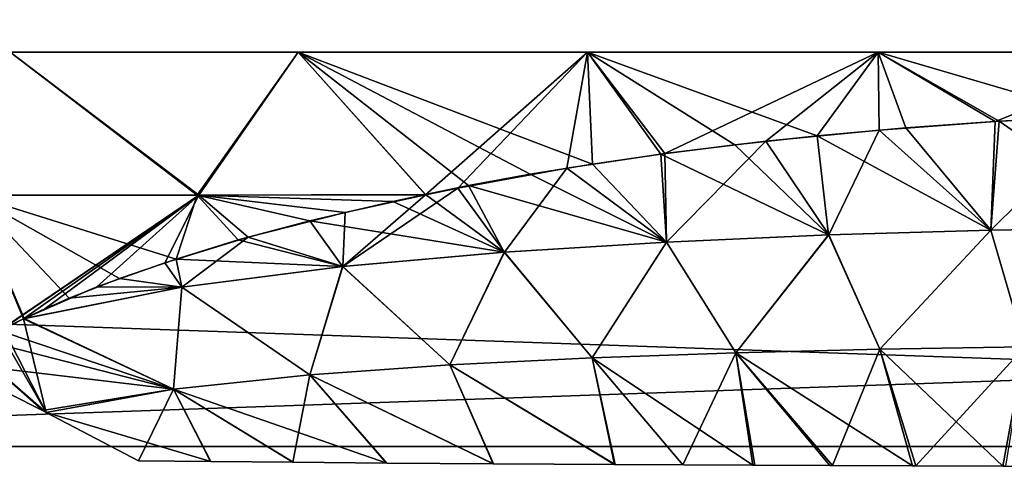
# Model space of a CAD drawing. Header units: millimetres. Extents: x -101 to 102, y -40 to 284.
# Tile 70 of 183: x -29 to -7, y 55 to 65. Entities that reach past the tile are written whole.
import ezdxf

# ---------------------------------------------------------------- set-up
doc = ezdxf.new("R2010")
doc.units = ezdxf.units.MM
doc.header["$LTSCALE"] = 65.185185
for name, color, linetype in [('105', 7, 'CONTINUOUS'), ('106', 7, 'CONTINUOUS'), ('14', 7, 'CONTINUOUS'), ('79', 7, 'CONTINUOUS'), ('95', 7, 'CONTINUOUS'), ('96', 7, 'CONTINUOUS')]:
    doc.layers.add(name, color=color, linetype=linetype)

msp = doc.modelspace()

# ---------------------------------------------------------------- linework, layer by layer
at = {"layer": '105', "color": 7, "linetype": 'Continuous'}
for points in [[(-24.711, 60.855, 51.169), (-28.841, 64.015, 52.921), (-29.689, 60.855, 50.31), (-24.711, 60.855, 51.169)], [(-22.479, 64.015, 53.939), (-28.841, 64.015, 52.921), (-24.711, 60.855, 51.169), (-22.479, 64.015, 53.939)], [(-19.663, 60.869, 51.887), (-22.479, 64.015, 53.939), (-24.711, 60.855, 51.169), (-19.663, 60.869, 51.887)], [(-16.082, 64.015, 54.704), (-22.479, 64.015, 53.939), (-15.978, 61.537, 52.84), (-16.082, 64.015, 54.704)], [(-15.978, 61.537, 52.84), (-22.479, 64.015, 53.939), (-17.352, 61.317, 52.52), (-15.978, 61.537, 52.84)], [(-17.352, 61.317, 52.52), (-22.479, 64.015, 53.939), (-18.714, 61.066, 52.163), (-17.352, 61.317, 52.52)], [(-18.714, 61.066, 52.163), (-22.479, 64.015, 53.939), (-19.663, 60.869, 51.887), (-18.714, 61.066, 52.163)], [(-9.659, 64.015, 55.214), (-16.082, 64.015, 54.704), (-11.013, 62.166, 53.751), (-9.659, 64.015, 55.214)], [(-11.013, 62.166, 53.751), (-16.082, 64.015, 54.704), (-12.829, 61.968, 53.463), (-11.013, 62.166, 53.751)], [(-12.829, 61.968, 53.463), (-16.082, 64.015, 54.704), (-14.463, 61.76, 53.16), (-12.829, 61.968, 53.463)], [(-14.463, 61.76, 53.16), (-16.082, 64.015, 54.704), (-15.978, 61.537, 52.84), (-14.463, 61.76, 53.16)], [(-9.051, 62.345, 54.012), (-9.659, 64.015, 55.214), (-11.013, 62.166, 53.751), (-9.051, 62.345, 54.012)], [(-3.221, 64.015, 55.47), (-9.659, 64.015, 55.214), (-4.826, 62.604, 54.391), (-3.221, 64.015, 55.47)], [(-4.826, 62.604, 54.391), (-9.659, 64.015, 55.214), (-6.991, 62.491, 54.226), (-4.826, 62.604, 54.391)], [(-6.991, 62.491, 54.226), (-9.659, 64.015, 55.214), (-9.051, 62.345, 54.012), (-6.991, 62.491, 54.226)], [(-24.711, 60.855, 51.169), (-29.689, 60.855, 50.31), (-25.179, 59.443, 49.893), (-24.711, 60.855, 51.169)], [(-29.689, 60.855, 50.31), (-29.072, 57.857, 47.77), (-28.546, 58.122, 48.117), (-29.689, 60.855, 50.31)], [(-29.689, 60.855, 50.31), (-28.546, 58.122, 48.117), (-28.537, 58.127, 48.123), (-29.689, 60.855, 50.31)], [(-25.179, 59.443, 49.893), (-29.689, 60.855, 50.31), (-26.425, 59.013, 49.306), (-25.179, 59.443, 49.893)], [(-26.425, 59.013, 49.306), (-29.689, 60.855, 50.31), (-27.54, 58.576, 48.718), (-26.425, 59.013, 49.306)], [(-27.54, 58.576, 48.718), (-29.689, 60.855, 50.31), (-28.537, 58.127, 48.123), (-27.54, 58.576, 48.718)], [(-23.802, 59.866, 50.475), (-24.711, 60.855, 51.169), (-25.179, 59.443, 49.893), (-23.802, 59.866, 50.475)], [(-19.663, 60.869, 51.887), (-24.711, 60.855, 51.169), (-20.39, 60.711, 51.665), (-19.663, 60.869, 51.887)], [(-20.39, 60.711, 51.665), (-24.711, 60.855, 51.169), (-22.22, 60.286, 51.063), (-20.39, 60.711, 51.665)], [(-22.22, 60.286, 51.063), (-24.711, 60.855, 51.169), (-23.802, 59.866, 50.475), (-22.22, 60.286, 51.063)]]:
    msp.add_3dface(points, dxfattribs=at)
at = {"layer": '106', "color": 7, "linetype": 'Continuous'}
for points in [[(-6.991, 62.491, 54.226), (-9.051, 62.345, 54.012), (-7.174, 60.081, 52.447), (-6.991, 62.491, 54.226)], [(-6.991, 62.491, 54.226), (-7.174, 60.081, 52.447), (-3.589, 60.142, 52.634), (-6.991, 62.491, 54.226)], [(-4.826, 62.604, 54.391), (-6.991, 62.491, 54.226), (-3.589, 60.142, 52.634), (-4.826, 62.604, 54.391)], [(-9.051, 62.345, 54.012), (-11.013, 62.166, 53.751), (-7.174, 60.081, 52.447), (-9.051, 62.345, 54.012)], [(-11.013, 62.166, 53.751), (-12.829, 61.968, 53.463), (-10.759, 59.976, 52.131), (-11.013, 62.166, 53.751)], [(-11.013, 62.166, 53.751), (-10.759, 59.976, 52.131), (-7.174, 60.081, 52.447), (-11.013, 62.166, 53.751)], [(-12.829, 61.968, 53.463), (-14.463, 61.76, 53.16), (-10.759, 59.976, 52.131), (-12.829, 61.968, 53.463)], [(-14.463, 61.76, 53.16), (-15.978, 61.537, 52.84), (-14.343, 59.818, 51.682), (-14.463, 61.76, 53.16)], [(-14.463, 61.76, 53.16), (-14.343, 59.818, 51.682), (-10.759, 59.976, 52.131), (-14.463, 61.76, 53.16)], [(-15.978, 61.537, 52.84), (-17.352, 61.317, 52.52), (-14.343, 59.818, 51.682), (-15.978, 61.537, 52.84)], [(-17.352, 61.317, 52.52), (-18.714, 61.066, 52.163), (-14.343, 59.818, 51.682), (-17.352, 61.317, 52.52)], [(-18.714, 61.066, 52.163), (-19.663, 60.869, 51.887), (-17.924, 59.593, 51.088), (-18.714, 61.066, 52.163)], [(-18.714, 61.066, 52.163), (-17.924, 59.593, 51.088), (-14.343, 59.818, 51.682), (-18.714, 61.066, 52.163)], [(-20.39, 60.711, 51.665), (-22.22, 60.286, 51.063), (-17.924, 59.593, 51.088), (-20.39, 60.711, 51.665)], [(-19.663, 60.869, 51.887), (-20.39, 60.711, 51.665), (-17.924, 59.593, 51.088), (-19.663, 60.869, 51.887)], [(-22.22, 60.286, 51.063), (-23.802, 59.866, 50.475), (-21.498, 59.276, 50.33), (-22.22, 60.286, 51.063)], [(-22.22, 60.286, 51.063), (-21.498, 59.276, 50.33), (-17.924, 59.593, 51.088), (-22.22, 60.286, 51.063)], [(-10.759, 59.976, 52.131), (-9.622, 57.447, 50.472), (-7.174, 60.081, 52.447), (-10.759, 59.976, 52.131)], [(-9.622, 57.447, 50.472), (-6.421, 57.499, 50.738), (-7.174, 60.081, 52.447), (-9.622, 57.447, 50.472)], [(-7.174, 60.081, 52.447), (-6.421, 57.499, 50.738), (-3.589, 60.142, 52.634), (-7.174, 60.081, 52.447)], [(-23.802, 59.866, 50.475), (-25.179, 59.443, 49.893), (-21.498, 59.276, 50.33), (-23.802, 59.866, 50.475)], [(-14.343, 59.818, 51.682), (-12.811, 57.368, 50.097), (-10.759, 59.976, 52.131), (-14.343, 59.818, 51.682)], [(-12.811, 57.368, 50.097), (-9.622, 57.447, 50.472), (-10.759, 59.976, 52.131), (-12.811, 57.368, 50.097)], [(-17.924, 59.593, 51.088), (-15.982, 57.257, 49.61), (-14.343, 59.818, 51.682), (-17.924, 59.593, 51.088)], [(-15.982, 57.257, 49.61), (-12.811, 57.368, 50.097), (-14.343, 59.818, 51.682), (-15.982, 57.257, 49.61)], [(-25.179, 59.443, 49.893), (-26.425, 59.013, 49.306), (-25.053, 58.82, 49.369), (-25.179, 59.443, 49.893)], [(-25.179, 59.443, 49.893), (-25.053, 58.82, 49.369), (-21.498, 59.276, 50.33), (-25.179, 59.443, 49.893)], [(-21.498, 59.276, 50.33), (-19.125, 57.103, 49.004), (-17.924, 59.593, 51.088), (-21.498, 59.276, 50.33)], [(-19.125, 57.103, 49.004), (-15.982, 57.257, 49.61), (-17.924, 59.593, 51.088), (-19.125, 57.103, 49.004)], [(-25.053, 58.82, 49.369), (-22.223, 56.884, 48.269), (-21.498, 59.276, 50.33), (-25.053, 58.82, 49.369)], [(-22.223, 56.884, 48.269), (-19.125, 57.103, 49.004), (-21.498, 59.276, 50.33), (-22.223, 56.884, 48.269)], [(-26.425, 59.013, 49.306), (-27.54, 58.576, 48.718), (-25.053, 58.82, 49.369), (-26.425, 59.013, 49.306)], [(-27.54, 58.576, 48.718), (-28.537, 58.127, 48.123), (-25.053, 58.82, 49.369), (-27.54, 58.576, 48.718)], [(-28.537, 58.127, 48.123), (-25.235, 56.563, 47.38), (-25.053, 58.82, 49.369), (-28.537, 58.127, 48.123)], [(-25.235, 56.563, 47.38), (-22.223, 56.884, 48.269), (-25.053, 58.82, 49.369), (-25.235, 56.563, 47.38)], [(-28.546, 58.122, 48.117), (-29.072, 57.857, 47.77), (-25.235, 56.563, 47.38), (-28.546, 58.122, 48.117)], [(-28.537, 58.127, 48.123), (-28.546, 58.122, 48.117), (-25.235, 56.563, 47.38), (-28.537, 58.127, 48.123)], [(-29.072, 57.857, 47.77), (-29.453, 57.649, 47.5), (-25.235, 56.563, 47.38), (-29.072, 57.857, 47.77)], [(-29.453, 57.649, 47.5), (-30.254, 57.159, 46.872), (-25.235, 56.563, 47.38), (-29.453, 57.649, 47.5)], [(-12.811, 57.368, 50.097), (-8.901, 54.869, 48.894), (-9.622, 57.447, 50.472), (-12.811, 57.368, 50.097)], [(-9.622, 57.447, 50.472), (-6.904, 54.863, 49.06), (-6.421, 57.499, 50.738), (-9.622, 57.447, 50.472)], [(-8.901, 54.869, 48.894), (-6.904, 54.863, 49.06), (-9.622, 57.447, 50.472), (-8.901, 54.869, 48.894)], [(-6.904, 54.863, 49.06), (-4.747, 54.859, 49.192), (-6.421, 57.499, 50.738), (-6.904, 54.863, 49.06)], [(-19.125, 57.103, 49.004), (-15.486, 54.899, 48.048), (-15.982, 57.257, 49.61), (-19.125, 57.103, 49.004)], [(-15.982, 57.257, 49.61), (-12.431, 54.883, 48.497), (-12.811, 57.368, 50.097), (-15.982, 57.257, 49.61)], [(-15.486, 54.899, 48.048), (-12.431, 54.883, 48.497), (-15.982, 57.257, 49.61), (-15.486, 54.899, 48.048)], [(-10.732, 54.876, 48.705), (-8.901, 54.869, 48.894), (-12.811, 57.368, 50.097), (-10.732, 54.876, 48.705)], [(-12.431, 54.883, 48.497), (-10.732, 54.876, 48.705), (-12.811, 57.368, 50.097), (-12.431, 54.883, 48.497)], [(-25.235, 56.563, 47.38), (-30.254, 57.159, 46.872), (-28.126, 56.094, 46.304), (-25.235, 56.563, 47.38)], [(-22.223, 56.884, 48.269), (-18.164, 54.915, 47.575), (-19.125, 57.103, 49.004), (-22.223, 56.884, 48.269)], [(-18.164, 54.915, 47.575), (-15.486, 54.899, 48.048), (-19.125, 57.103, 49.004), (-18.164, 54.915, 47.575)], [(-25.235, 56.563, 47.38), (-20.519, 54.932, 47.098), (-22.223, 56.884, 48.269), (-25.235, 56.563, 47.38)], [(-20.519, 54.932, 47.098), (-18.164, 54.915, 47.575), (-22.223, 56.884, 48.269), (-20.519, 54.932, 47.098)], [(-28.045, 56.052, 46.283), (-25.235, 56.563, 47.38), (-28.126, 56.094, 46.304), (-28.045, 56.052, 46.283)], [(-28.045, 56.052, 46.283), (-24.41, 54.963, 46.195), (-25.235, 56.563, 47.38), (-28.045, 56.052, 46.283)], [(-22.591, 54.948, 46.634), (-20.519, 54.932, 47.098), (-25.235, 56.563, 47.38), (-22.591, 54.948, 46.634)], [(-24.41, 54.963, 46.195), (-22.591, 54.948, 46.634), (-25.235, 56.563, 47.38), (-24.41, 54.963, 46.195)], [(-26.01, 54.978, 45.789), (-24.41, 54.963, 46.195), (-28.045, 56.052, 46.283), (-26.01, 54.978, 45.789)]]:
    msp.add_3dface(points, dxfattribs=at)
at = {"layer": '14', "color": 7, "linetype": 'Continuous'}
for points in [[(-49.528, 105.861, -36.5), (49.528, 105.861, -36.5), (-48.531, 58.691, -36.5), (-49.528, 105.861, -36.5)], [(49.528, 105.861, -36.5), (48.531, 58.691, -36.5), (-48.531, 55.3, -36.5), (49.528, 105.861, -36.5)], [(-48.531, 58.691, -36.5), (49.528, 105.861, -36.5), (-48.531, 55.3, -36.5), (-48.531, 58.691, -36.5)], [(48.531, 58.691, -36.5), (48.531, 55.3, -36.5), (-48.531, 55.3, -36.5), (48.531, 58.691, -36.5)]]:
    msp.add_3dface(points, dxfattribs=at)
at = {"layer": '79', "color": 7, "linetype": 'Continuous'}
for points in [[(-49.528, 105.861, 36.5), (-48.531, 58.691, 36.5), (48.531, 55.3, 36.5), (-49.528, 105.861, 36.5)], [(49.528, 105.861, 36.5), (-49.528, 105.861, 36.5), (48.531, 58.691, 36.5), (49.528, 105.861, 36.5)], [(48.531, 58.691, 36.5), (-49.528, 105.861, 36.5), (48.531, 55.3, 36.5), (48.531, 58.691, 36.5)], [(-48.531, 58.691, 36.5), (-48.531, 55.3, 36.5), (48.531, 55.3, 36.5), (-48.531, 58.691, 36.5)]]:
    msp.add_3dface(points, dxfattribs=at)
at = {"layer": '95', "color": 7, "linetype": 'Continuous'}
for points in [[(-29.672, 60.855, -50.314), (-28.841, 64.015, -52.921), (-24.676, 60.855, -51.174), (-29.672, 60.855, -50.314)], [(-28.841, 64.015, -52.921), (-22.479, 64.015, -53.939), (-24.676, 60.855, -51.174), (-28.841, 64.015, -52.921)], [(-24.676, 60.855, -51.174), (-22.479, 64.015, -53.939), (-19.668, 60.861, -51.88), (-24.676, 60.855, -51.174)], [(-22.479, 64.015, -53.939), (-16.082, 64.015, -54.704), (-19.668, 60.861, -51.88), (-22.479, 64.015, -53.939)], [(-19.668, 60.861, -51.88), (-16.082, 64.015, -54.704), (-18.951, 61.006, -52.086), (-19.668, 60.861, -51.88)], [(-18.951, 61.006, -52.086), (-16.082, 64.015, -54.704), (-16.541, 61.451, -52.714), (-18.951, 61.006, -52.086)], [(-16.541, 61.451, -52.714), (-16.082, 64.015, -54.704), (-14.379, 61.777, -53.182), (-16.541, 61.451, -52.714)], [(-16.082, 64.015, -54.704), (-9.659, 64.015, -55.214), (-14.379, 61.777, -53.182), (-16.082, 64.015, -54.704)], [(-14.379, 61.777, -53.182), (-9.659, 64.015, -55.214), (-12.143, 62.047, -53.578), (-14.379, 61.777, -53.182)], [(-12.143, 62.047, -53.578), (-9.659, 64.015, -55.214), (-9.643, 62.291, -53.936), (-12.143, 62.047, -53.578)], [(-9.659, 64.015, -55.214), (-3.221, 64.015, -55.47), (-7.079, 62.485, -54.218), (-9.659, 64.015, -55.214)], [(-9.643, 62.291, -53.936), (-9.659, 64.015, -55.214), (-7.079, 62.485, -54.218), (-9.643, 62.291, -53.936)], [(-7.079, 62.485, -54.218), (-3.221, 64.015, -55.47), (-4.61, 62.613, -54.405), (-7.079, 62.485, -54.218)], [(-29.672, 60.855, -50.314), (-24.676, 60.855, -51.174), (-29.096, 57.852, -47.761), (-29.672, 60.855, -50.314)], [(-29.096, 57.852, -47.761), (-24.676, 60.855, -51.174), (-28.995, 57.903, -47.827), (-29.096, 57.852, -47.761)], [(-28.995, 57.903, -47.827), (-24.676, 60.855, -51.174), (-28.547, 58.12, -48.115), (-28.995, 57.903, -47.827)], [(-28.547, 58.12, -48.115), (-24.676, 60.855, -51.174), (-28.076, 58.342, -48.407), (-28.547, 58.12, -48.115)], [(-28.076, 58.342, -48.407), (-24.676, 60.855, -51.174), (-26.931, 58.826, -49.051), (-28.076, 58.342, -48.407)], [(-26.931, 58.826, -49.051), (-24.676, 60.855, -51.174), (-25.427, 59.355, -49.775), (-26.931, 58.826, -49.051)], [(-25.427, 59.355, -49.775), (-24.676, 60.855, -51.174), (-23.584, 59.926, -50.559), (-25.427, 59.355, -49.775)], [(-24.676, 60.855, -51.174), (-19.668, 60.861, -51.88), (-21.441, 60.474, -51.329), (-24.676, 60.855, -51.174)], [(-23.584, 59.926, -50.559), (-24.676, 60.855, -51.174), (-21.441, 60.474, -51.329), (-23.584, 59.926, -50.559)]]:
    msp.add_3dface(points, dxfattribs=at)
at = {"layer": '96', "color": 7, "linetype": 'Continuous'}
for points in [[(-9.643, 62.291, -53.936), (-7.079, 62.485, -54.218), (-7.169, 60.082, -52.447), (-9.643, 62.291, -53.936)], [(-7.079, 62.485, -54.218), (-4.61, 62.613, -54.405), (-7.169, 60.082, -52.447), (-7.079, 62.485, -54.218)], [(-4.61, 62.613, -54.405), (-3.583, 60.142, -52.635), (-7.169, 60.082, -52.447), (-4.61, 62.613, -54.405)], [(-12.143, 62.047, -53.578), (-9.643, 62.291, -53.936), (-10.754, 59.977, -52.132), (-12.143, 62.047, -53.578)], [(-9.643, 62.291, -53.936), (-7.169, 60.082, -52.447), (-10.754, 59.977, -52.132), (-9.643, 62.291, -53.936)], [(-14.379, 61.777, -53.182), (-12.143, 62.047, -53.578), (-14.337, 59.819, -51.683), (-14.379, 61.777, -53.182)], [(-12.143, 62.047, -53.578), (-10.754, 59.977, -52.132), (-14.337, 59.819, -51.683), (-12.143, 62.047, -53.578)], [(-16.541, 61.451, -52.714), (-14.379, 61.777, -53.182), (-14.337, 59.819, -51.683), (-16.541, 61.451, -52.714)], [(-18.951, 61.006, -52.086), (-16.541, 61.451, -52.714), (-17.919, 59.594, -51.089), (-18.951, 61.006, -52.086)], [(-16.541, 61.451, -52.714), (-14.337, 59.819, -51.683), (-17.919, 59.594, -51.089), (-16.541, 61.451, -52.714)], [(-19.668, 60.861, -51.88), (-18.951, 61.006, -52.086), (-21.493, 59.277, -50.331), (-19.668, 60.861, -51.88)], [(-18.951, 61.006, -52.086), (-17.919, 59.594, -51.089), (-21.493, 59.277, -50.331), (-18.951, 61.006, -52.086)], [(-21.441, 60.474, -51.329), (-19.668, 60.861, -51.88), (-21.493, 59.277, -50.331), (-21.441, 60.474, -51.329)], [(-23.584, 59.926, -50.559), (-21.441, 60.474, -51.329), (-21.493, 59.277, -50.331), (-23.584, 59.926, -50.559)], [(-7.169, 60.082, -52.447), (-9.622, 57.447, -50.472), (-10.754, 59.977, -52.132), (-7.169, 60.082, -52.447)], [(-6.421, 57.499, -50.738), (-9.622, 57.447, -50.472), (-7.169, 60.082, -52.447), (-6.421, 57.499, -50.738)], [(-3.583, 60.142, -52.635), (-6.421, 57.499, -50.738), (-7.169, 60.082, -52.447), (-3.583, 60.142, -52.635)], [(-25.427, 59.355, -49.775), (-23.584, 59.926, -50.559), (-25.047, 58.821, -49.37), (-25.427, 59.355, -49.775)], [(-23.584, 59.926, -50.559), (-21.493, 59.277, -50.331), (-25.047, 58.821, -49.37), (-23.584, 59.926, -50.559)], [(-10.754, 59.977, -52.132), (-12.811, 57.368, -50.097), (-14.337, 59.819, -51.683), (-10.754, 59.977, -52.132)], [(-9.622, 57.447, -50.472), (-12.811, 57.368, -50.097), (-10.754, 59.977, -52.132), (-9.622, 57.447, -50.472)], [(-14.337, 59.819, -51.683), (-15.982, 57.257, -49.61), (-17.919, 59.594, -51.089), (-14.337, 59.819, -51.683)], [(-12.811, 57.368, -50.097), (-15.982, 57.257, -49.61), (-14.337, 59.819, -51.683), (-12.811, 57.368, -50.097)], [(-17.919, 59.594, -51.089), (-19.125, 57.103, -49.004), (-21.493, 59.277, -50.331), (-17.919, 59.594, -51.089)], [(-15.982, 57.257, -49.61), (-19.125, 57.103, -49.004), (-17.919, 59.594, -51.089), (-15.982, 57.257, -49.61)], [(-26.931, 58.826, -49.051), (-25.427, 59.355, -49.775), (-25.047, 58.821, -49.37), (-26.931, 58.826, -49.051)], [(-21.493, 59.277, -50.331), (-22.223, 56.884, -48.27), (-25.047, 58.821, -49.37), (-21.493, 59.277, -50.331)], [(-19.125, 57.103, -49.004), (-22.223, 56.884, -48.27), (-21.493, 59.277, -50.331), (-19.125, 57.103, -49.004)], [(-28.547, 58.12, -48.115), (-28.076, 58.342, -48.407), (-26.931, 58.826, -49.051), (-28.547, 58.12, -48.115)], [(-28.547, 58.12, -48.115), (-26.931, 58.826, -49.051), (-25.047, 58.821, -49.37), (-28.547, 58.12, -48.115)], [(-25.235, 56.563, -47.38), (-28.547, 58.12, -48.115), (-25.047, 58.821, -49.37), (-25.235, 56.563, -47.38)], [(-22.223, 56.884, -48.27), (-25.235, 56.563, -47.38), (-25.047, 58.821, -49.37), (-22.223, 56.884, -48.27)], [(-28.995, 57.903, -47.827), (-28.547, 58.12, -48.115), (-28.045, 56.052, -46.283), (-28.995, 57.903, -47.827)], [(-28.547, 58.12, -48.115), (-25.235, 56.563, -47.38), (-28.045, 56.052, -46.283), (-28.547, 58.12, -48.115)], [(-29.096, 57.852, -47.761), (-28.995, 57.903, -47.827), (-28.045, 56.052, -46.283), (-29.096, 57.852, -47.761)], [(-29.727, 57.509, -47.314), (-29.096, 57.852, -47.761), (-28.045, 56.052, -46.283), (-29.727, 57.509, -47.314)], [(-30.254, 57.159, -46.872), (-29.727, 57.509, -47.314), (-28.126, 56.094, -46.304), (-30.254, 57.159, -46.872)], [(-29.727, 57.509, -47.314), (-28.045, 56.052, -46.283), (-28.126, 56.094, -46.304), (-29.727, 57.509, -47.314)], [(-9.622, 57.447, -50.472), (-10.673, 54.876, -48.711), (-12.811, 57.368, -50.097), (-9.622, 57.447, -50.472)], [(-8.833, 54.869, -48.9), (-10.673, 54.876, -48.711), (-9.622, 57.447, -50.472), (-8.833, 54.869, -48.9)], [(-6.421, 57.499, -50.738), (-8.833, 54.869, -48.9), (-9.622, 57.447, -50.472), (-6.421, 57.499, -50.738)], [(-6.845, 54.863, -49.064), (-8.833, 54.869, -48.9), (-6.421, 57.499, -50.738), (-6.845, 54.863, -49.064)], [(-15.982, 57.257, -49.61), (-15.472, 54.899, -48.051), (-19.125, 57.103, -49.004), (-15.982, 57.257, -49.61)], [(-12.811, 57.368, -50.097), (-13.982, 54.891, -48.282), (-15.982, 57.257, -49.61), (-12.811, 57.368, -50.097)], [(-13.982, 54.891, -48.282), (-15.472, 54.899, -48.051), (-15.982, 57.257, -49.61), (-13.982, 54.891, -48.282)], [(-12.387, 54.883, -48.503), (-13.982, 54.891, -48.282), (-12.811, 57.368, -50.097), (-12.387, 54.883, -48.503)], [(-10.673, 54.876, -48.711), (-12.387, 54.883, -48.503), (-12.811, 57.368, -50.097), (-10.673, 54.876, -48.711)], [(-19.125, 57.103, -49.004), (-18.167, 54.915, -47.574), (-22.223, 56.884, -48.27), (-19.125, 57.103, -49.004)], [(-15.472, 54.899, -48.051), (-18.167, 54.915, -47.574), (-19.125, 57.103, -49.004), (-15.472, 54.899, -48.051)], [(-22.223, 56.884, -48.27), (-22.6, 54.948, -46.632), (-25.235, 56.563, -47.38), (-22.223, 56.884, -48.27)], [(-20.53, 54.932, -47.096), (-22.6, 54.948, -46.632), (-22.223, 56.884, -48.27), (-20.53, 54.932, -47.096)], [(-18.167, 54.915, -47.574), (-20.53, 54.932, -47.096), (-22.223, 56.884, -48.27), (-18.167, 54.915, -47.574)], [(-25.235, 56.563, -47.38), (-26.01, 54.978, -45.789), (-28.045, 56.052, -46.283), (-25.235, 56.563, -47.38)], [(-24.415, 54.963, -46.193), (-26.01, 54.978, -45.789), (-25.235, 56.563, -47.38), (-24.415, 54.963, -46.193)], [(-22.6, 54.948, -46.632), (-24.415, 54.963, -46.193), (-25.235, 56.563, -47.38), (-22.6, 54.948, -46.632)]]:
    msp.add_3dface(points, dxfattribs=at)

doc.saveas('drawing.dxf')
